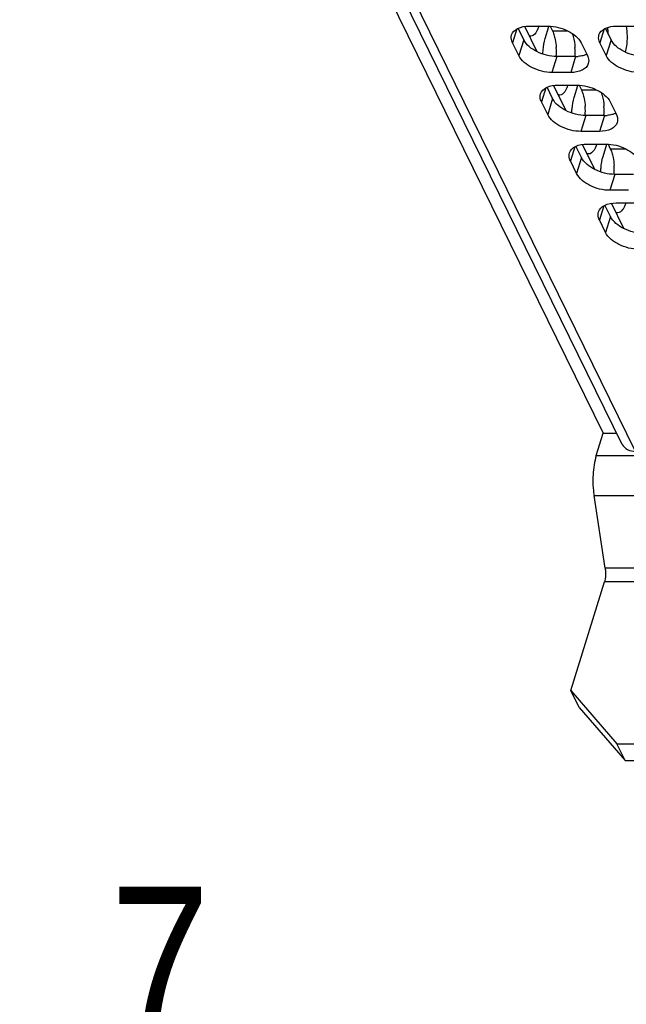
# Model space of a CAD drawing. Header units: millimetres. Extents: x 0 to 420, y 0 to 297.
# Tile 91 of 180: x 135 to 149, y 122 to 144. Entities that reach past the tile are written whole.
import ezdxf

# ---------------------------------------------------------------- set-up
doc = ezdxf.new("R2010")
doc.units = ezdxf.units.MM
doc.header["$LTSCALE"] = 23.1
doc.layers.get('0').update_dxf_attribs({"linetype": 'CONTINUOUS'})
doc.layers.add('ASSI', color=7, linetype='CONTINUOUS')
doc.styles.get("Standard").update_dxf_attribs({"font": 'txt', "width": 0.85})
doc.dimstyles.new('DIMSTYLE_4', dxfattribs={"dimtxt": 3.5, "dimasz": 3.5, "dimexe": 0.18, "dimexo": 0.0625, "dimgap": 0.09, "dimtad": 1, "dimdec": 4, "dimlfac": 2, "dimdsep": 46, "dimtxsty": 'STANDARD', "dimblk": '_FILLED', "dimblk1": '_FILLED', "dimblk2": '_FILLED', "dimcen": 0.09, "dimadec": 0, "dimazin": 0, "dimtp": 0.2, "dimtm": 0.2, "dimtfac": 1, "dimtdec": 4, "dimtofl": 0, "dimtmove": 0, "dimatfit": 3, "dimldrblk": '_FILLED', "dimfxl": 1, "dimtolj": 1, "dimarcsym": 0})

# ---------------------------------------------------------------- blocks, each defined once
blk = doc.blocks.new('_FILLED')
at = {"color": 0, "linetype": 'BYBLOCK'}
blk.add_solid([(0, 0), (-1, 0.1429), (-1, -0.1429)], dxfattribs=at)
blk = doc.blocks.new('*D5')
at = {"color": 2, "linetype": 'CONTINUOUS'}
for p, q in [((127.481, 133.51), (127.481, 119.662)), ((130.981, 122.552), (130.981, 119.662)), ((127.481, 120.662), (122.481, 120.662)), ((122.481, 120.662), (129.231, 120.662)), ((139.856, 120.662), (129.231, 120.662)), ((130.981, 120.662), (139.856, 120.662))]:
    blk.add_line(p, q, dxfattribs=at)
at = {"color": 2, "linetype": 'CONTINUOUS', "xscale": 3.5, "yscale": 3.5, "zscale": 3.5}
blk.add_blockref('_FILLED', (127.481, 120.662), dxfattribs=at)
at = {"color": 2, "linetype": 'CONTINUOUS', "xscale": 3.5, "yscale": 3.5, "zscale": 3.5, "rotation": 180}
blk.add_blockref('_FILLED', (130.981, 120.662), dxfattribs=at)
at = {"color": 2, "linetype": 'CONTINUOUS', "insert": (137.106, 125.037), "char_height": 3.5, "width": 2.75, "attachment_point": 1, "line_spacing_factor": 0.9}
blk.add_mtext('7', dxfattribs=at)

msp = doc.modelspace()

# ---------------------------------------------------------------- linework, layer by layer
at = {"color": 7, "linetype": 'CONTINUOUS'}
msp.add_line((148.021259, 135.08005), (148.325178, 135.08005), dxfattribs=at)
at = {"layer": 'ASSI', "color": 7, "linetype": 'CONTINUOUS'}
for p, q in [((131.686267, 168.367264), (148.021259, 135.08005)), ((148.445526, 134.834806), (132.110534, 168.12202)), ((146.261589, 143.797751), (146.137893, 144.049816)), ((146.558275, 143.531906), (146.283994, 144.090831)), ((146.385001, 144.097944), (146.799479, 144.097944)), ((146.73827, 143.824271), (146.820805, 144.091354)), ((146.848173, 144.096133), (146.898256, 143.994074)), ((148.195817, 143.797751), (148.072121, 144.049816)), ((148.31923, 144.097944), (148.733707, 144.097944)), ((146.152659, 143.445254), (146.01539, 143.724978)), ((147.535141, 143.724978), (147.672409, 143.445254)), ((148.086887, 143.445254), (147.949618, 143.724978)), ((147.411728, 143.424785), (146.99725, 143.424785)), ((147.302798, 143.072288), (146.888321, 143.072288)), ((146.902177, 142.49237), (146.778481, 142.744435)), ((147.198863, 142.226525), (146.924582, 142.78545)), ((147.025589, 142.792563), (147.440067, 142.792563)), ((147.378858, 142.518891), (147.461393, 142.785973)), ((147.488761, 142.790752), (147.538844, 142.688693)), ((146.793247, 142.139873), (146.655978, 142.419597)), ((148.175729, 142.419597), (148.312997, 142.139873)), ((148.052316, 142.119404), (147.637838, 142.119404)), ((147.943386, 141.766907), (147.528908, 141.766907)), ((147.542764, 141.186989), (147.419069, 141.439054)), ((147.839451, 140.921144), (147.56517, 141.480069)), ((147.666177, 141.487182), (148.080655, 141.487182)), ((148.019446, 141.21351), (148.101981, 141.480592)), ((148.129349, 141.485371), (148.179432, 141.383312)), ((147.433835, 140.834492), (147.296566, 141.114216)), ((148.692904, 140.814023), (148.278426, 140.814023)), ((148.583974, 140.461526), (148.169496, 140.461526)), ((148.183352, 139.881608), (148.059657, 140.133673)), ((148.480039, 139.615763), (148.205758, 140.174688)), ((148.306765, 140.181801), (148.721243, 140.181801)), ((148.074423, 139.529111), (147.937154, 139.808835)), ((147.870122, 134.590972), (148.021259, 135.08005)), ((148.066646, 132.089909), (147.818719, 133.700705)), ((147.303855, 129.380205), (148.049512, 131.793153)), ((147.303855, 129.380205), (148.322347, 128.205215)), ((147.48688, 129.007239), (147.303855, 129.380205)), ((148.322347, 128.205215), (165.454081, 128.205215)), ((148.505372, 127.832249), (148.322347, 128.205215))]:
    msp.add_line(p, q, dxfattribs=at)
at = {"layer": 'ASSI', "color": 9, "linetype": 'CONTINUOUS'}
for p, q in [((148.740576, 134.680553), (132.405584, 167.967767)), ((146.111436, 144.035783), (146.01539, 143.724978)), ((146.898256, 143.994074), (147.232042, 143.994074)), ((148.045664, 144.035783), (147.949618, 143.724978)), ((146.261589, 143.797751), (146.152659, 143.445254)), ((148.195817, 143.797751), (148.086887, 143.445254)), ((146.99725, 143.424785), (146.888321, 143.072288)), ((147.411728, 143.424785), (147.302798, 143.072288)), ((146.752024, 142.730402), (146.655978, 142.419597)), ((147.538844, 142.688693), (147.872629, 142.688693)), ((146.902177, 142.49237), (146.793247, 142.139873)), ((147.637838, 142.119404), (147.528908, 141.766907)), ((148.052316, 142.119404), (147.943386, 141.766907)), ((147.392612, 141.425021), (147.296566, 141.114216)), ((148.179432, 141.383312), (148.513217, 141.383312)), ((147.542764, 141.186989), (147.433835, 140.834492)), ((148.278426, 140.814023), (148.169496, 140.461526)), ((148.0332, 140.11964), (147.937154, 139.808835)), ((148.183352, 139.881608), (148.074423, 139.529111)), ((147.870122, 134.590972), (187.383639, 134.590972)), ((147.818719, 133.700705), (187.332236, 133.700705)), ((187.580163, 132.089909), (148.066646, 132.089909)), ((187.563029, 131.793153), (148.049512, 131.793153))]:
    msp.add_line(p, q, dxfattribs=at)
at = {"layer": 'ASSI', "color": 3, "linetype": 'CONTINUOUS'}
for p, q in [((147.48688, 129.007239), (148.505372, 127.832249)), ((148.505372, 127.832249), (165.637106, 127.832249))]:
    msp.add_line(p, q, dxfattribs=at)
at = {"layer": 'ASSI', "color": 7, "linetype": 'CONTINUOUS'}
for centre, radius, start, end in [((146.7793, 143.878833), 1.355595, 6.1769504, 8.0697827), ((146.66279, 143.866822), 1.472721, 2.2107187, 6.1538222), ((145.461113, 143.524004), 1.525564, 356.2868814, 3.7588087), ((145.875674, 143.524005), 1.52548, 356.2669142, 3.7589886), ((147.41218, 144.195209), 0.770424, 269.9663934, 274.2651484), ((147.487078, 143.841819), 0.407276, 292.495016, 294.9920115), ((146.101701, 142.218623), 1.525564, 356.2868814, 3.7588087), ((146.516262, 142.218624), 1.52548, 356.2669142, 3.7589886), ((148.052768, 142.889828), 0.770424, 269.9663934, 274.2651484), ((148.127666, 142.536438), 0.407276, 292.495016, 294.9920115), ((146.742289, 140.913242), 1.525564, 356.2868814, 3.7588087)]:
    msp.add_arc(centre, radius, start, end, dxfattribs=at)
for points, knots in [([(145.994793, 143.90219), (146.014034, 143.964383), (146.141032, 144.080087), (146.297462, 144.097944), (146.385001, 144.097944)], [0, 0, 0, 0, 0.426499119, 1, 1, 1, 1]), ([(146.562062, 144.00466), (146.552624, 143.985654), (146.521562, 143.929794), (146.46235, 143.876967), (146.417873, 143.876971)], [0, 0, 0, 0, 0.323007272, 1, 1, 1, 1]), ([(146.601001, 144.103996), (146.598212, 144.094968), (146.587126, 144.061157), (146.573687, 144.02807), (146.562062, 144.00466)], [0, 0, 0, 0, 0.26552803, 1, 1, 1, 1]), ([(146.799479, 144.097944), (146.952013, 144.097944), (147.233126, 144.026877), (147.477439, 143.842561), (147.535141, 143.724978)], [0, 0, 0, 0, 0.538015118, 1, 1, 1, 1]), ([(146.898256, 143.994074), (146.903196, 143.984008), (146.923305, 143.939304), (146.938247, 143.892395), (146.947706, 143.855818)], [0, 0, 0, 0, 0.228866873, 1, 1, 1, 1]), ([(147.338148, 143.933852), (147.346303, 143.911451), (147.377505, 143.810676), (147.392529, 143.705381), (147.397872, 143.624015)], [0, 0, 0, 0, 0.226217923, 1, 1, 1, 1]), ([(147.929021, 143.90219), (147.948262, 143.964383), (148.07526, 144.080087), (148.23169, 144.097944), (148.31923, 144.097944)], [0, 0, 0, 0, 0.426499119, 1, 1, 1, 1]), ([(148.531481, 144.098226), (148.555489, 143.95307), (148.557278, 143.756419), (148.520579, 143.567151), (148.50882, 143.523274)], [0, 0, 0, 0, 0.764088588, 1, 1, 1, 1]), ([(146.01539, 143.724978), (146.008124, 143.739784), (145.985286, 143.795415), (145.98186, 143.860388), (145.994793, 143.90219)], [0, 0, 0, 0, 0.273735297, 1, 1, 1, 1]), ([(146.99725, 143.424785), (146.844717, 143.424785), (146.563604, 143.495852), (146.31929, 143.680168), (146.261589, 143.797751)], [0, 0, 0, 0, 0.538015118, 1, 1, 1, 1]), ([(146.687873, 143.477877), (146.688407, 143.508957), (146.694041, 143.625646), (146.71294, 143.742303), (146.73827, 143.824271)], [0, 0, 0, 0, 0.265958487, 1, 1, 1, 1]), ([(146.947706, 143.855818), (146.952334, 143.83792), (146.969761, 143.761614), (146.979479, 143.683642), (146.983395, 143.624015)], [0, 0, 0, 0, 0.236280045, 1, 1, 1, 1]), ([(147.949618, 143.724978), (147.942353, 143.739784), (147.919514, 143.795415), (147.916088, 143.860388), (147.929021, 143.90219)], [0, 0, 0, 0, 0.273735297, 1, 1, 1, 1]), ([(148.931478, 143.424785), (148.778945, 143.424785), (148.497832, 143.495852), (148.253518, 143.680168), (148.195817, 143.797751)], [0, 0, 0, 0, 0.538015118, 1, 1, 1, 1]), ([(146.888321, 143.072288), (146.735787, 143.072288), (146.454674, 143.143355), (146.21036, 143.32767), (146.152659, 143.445254)], [0, 0, 0, 0, 0.538015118, 1, 1, 1, 1]), ([(147.672409, 143.445254), (147.679675, 143.430448), (147.702513, 143.374817), (147.705939, 143.309844), (147.693007, 143.268042)], [0, 0, 0, 0, 0.273735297, 1, 1, 1, 1]), ([(148.822549, 143.072288), (148.670015, 143.072288), (148.388902, 143.143355), (148.144588, 143.32767), (148.086887, 143.445254)], [0, 0, 0, 0, 0.538015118, 1, 1, 1, 1]), ([(147.693007, 143.268042), (147.673766, 143.205849), (147.546767, 143.090144), (147.390338, 143.072288), (147.302798, 143.072288)], [0, 0, 0, 0, 0.426499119, 1, 1, 1, 1]), ([(146.635381, 142.596809), (146.654622, 142.659002), (146.78162, 142.774706), (146.93805, 142.792563), (147.025589, 142.792563)], [0, 0, 0, 0, 0.426499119, 1, 1, 1, 1]), ([(147.20265, 142.699279), (147.193212, 142.680273), (147.16215, 142.624413), (147.102938, 142.571587), (147.058461, 142.57159)], [0, 0, 0, 0, 0.323007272, 1, 1, 1, 1]), ([(147.241589, 142.798615), (147.2388, 142.789587), (147.227714, 142.755776), (147.214275, 142.722689), (147.20265, 142.699279)], [0, 0, 0, 0, 0.26552803, 1, 1, 1, 1]), ([(147.440067, 142.792563), (147.5926, 142.792563), (147.873713, 142.721496), (148.118027, 142.53718), (148.175729, 142.419597)], [0, 0, 0, 0, 0.538015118, 1, 1, 1, 1]), ([(147.538844, 142.688693), (147.543784, 142.678627), (147.563893, 142.633923), (147.578835, 142.587014), (147.588294, 142.550437)], [0, 0, 0, 0, 0.228866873, 1, 1, 1, 1]), ([(147.978736, 142.628471), (147.98689, 142.60607), (148.018093, 142.505295), (148.033117, 142.4), (148.03846, 142.318634)], [0, 0, 0, 0, 0.226217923, 1, 1, 1, 1]), ([(146.655978, 142.419597), (146.648712, 142.434403), (146.625874, 142.490034), (146.622448, 142.555007), (146.635381, 142.596809)], [0, 0, 0, 0, 0.273735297, 1, 1, 1, 1]), ([(147.637838, 142.119404), (147.485305, 142.119404), (147.204192, 142.190471), (146.959878, 142.374787), (146.902177, 142.49237)], [0, 0, 0, 0, 0.538015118, 1, 1, 1, 1]), ([(147.328461, 142.172496), (147.328995, 142.203576), (147.334629, 142.320265), (147.353528, 142.436922), (147.378858, 142.518891)], [0, 0, 0, 0, 0.265958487, 1, 1, 1, 1]), ([(147.588294, 142.550437), (147.592922, 142.532539), (147.610348, 142.456234), (147.620067, 142.378261), (147.623983, 142.318634)], [0, 0, 0, 0, 0.236280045, 1, 1, 1, 1]), ([(147.528908, 141.766907), (147.376375, 141.766907), (147.095262, 141.837974), (146.850948, 142.022289), (146.793247, 142.139873)], [0, 0, 0, 0, 0.538015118, 1, 1, 1, 1]), ([(148.312997, 142.139873), (148.320263, 142.125067), (148.343101, 142.069436), (148.346527, 142.004463), (148.333595, 141.962661)], [0, 0, 0, 0, 0.273735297, 1, 1, 1, 1]), ([(148.333595, 141.962661), (148.314354, 141.900468), (148.187355, 141.784763), (148.030926, 141.766907), (147.943386, 141.766907)], [0, 0, 0, 0, 0.426499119, 1, 1, 1, 1]), ([(147.275968, 141.291428), (147.29521, 141.353621), (147.422208, 141.469326), (147.578638, 141.487182), (147.666177, 141.487182)], [0, 0, 0, 0, 0.426499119, 1, 1, 1, 1]), ([(147.843238, 141.393899), (147.8338, 141.374892), (147.802737, 141.319032), (147.743526, 141.266206), (147.699049, 141.266209)], [0, 0, 0, 0, 0.323007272, 1, 1, 1, 1]), ([(147.882177, 141.493234), (147.879387, 141.484206), (147.868302, 141.450395), (147.854863, 141.417308), (147.843238, 141.393899)], [0, 0, 0, 0, 0.26552803, 1, 1, 1, 1]), ([(148.080655, 141.487182), (148.233188, 141.487182), (148.514301, 141.416115), (148.758615, 141.2318), (148.816316, 141.114216)], [0, 0, 0, 0, 0.538015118, 1, 1, 1, 1]), ([(148.179432, 141.383312), (148.184372, 141.373246), (148.204481, 141.328542), (148.219423, 141.281633), (148.228882, 141.245056)], [0, 0, 0, 0, 0.228866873, 1, 1, 1, 1]), ([(147.296566, 141.114216), (147.2893, 141.129022), (147.266462, 141.184653), (147.263036, 141.249626), (147.275968, 141.291428)], [0, 0, 0, 0, 0.273735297, 1, 1, 1, 1]), ([(148.278426, 140.814023), (148.125893, 140.814023), (147.84478, 140.88509), (147.600466, 141.069406), (147.542764, 141.186989)], [0, 0, 0, 0, 0.538015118, 1, 1, 1, 1]), ([(147.969049, 140.867115), (147.969583, 140.898195), (147.975217, 141.014884), (147.994116, 141.131541), (148.019446, 141.21351)], [0, 0, 0, 0, 0.265958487, 1, 1, 1, 1]), ([(148.228882, 141.245056), (148.23351, 141.227158), (148.250936, 141.150853), (148.260655, 141.07288), (148.26457, 141.013253)], [0, 0, 0, 0, 0.236280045, 1, 1, 1, 1]), ([(148.169496, 140.461526), (148.016963, 140.461526), (147.73585, 140.532593), (147.491536, 140.716909), (147.433835, 140.834492)], [0, 0, 0, 0, 0.538015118, 1, 1, 1, 1]), ([(147.916556, 139.986047), (147.935797, 140.04824), (148.062796, 140.163945), (148.219225, 140.181801), (148.306765, 140.181801)], [0, 0, 0, 0, 0.426499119, 1, 1, 1, 1]), ([(148.483826, 140.088518), (148.474388, 140.069511), (148.443325, 140.013651), (148.384114, 139.960825), (148.339637, 139.960828)], [0, 0, 0, 0, 0.323007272, 1, 1, 1, 1]), ([(148.522765, 140.187853), (148.519975, 140.178825), (148.50889, 140.145014), (148.49545, 140.111927), (148.483826, 140.088518)], [0, 0, 0, 0, 0.26552803, 1, 1, 1, 1]), ([(147.937154, 139.808835), (147.929888, 139.823641), (147.90705, 139.879273), (147.903624, 139.944245), (147.916556, 139.986047)], [0, 0, 0, 0, 0.273735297, 1, 1, 1, 1]), ([(148.919014, 139.508642), (148.76648, 139.508642), (148.485367, 139.579709), (148.241054, 139.764025), (148.183352, 139.881608)], [0, 0, 0, 0, 0.538015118, 1, 1, 1, 1]), ([(148.810084, 139.156145), (148.657551, 139.156145), (148.376438, 139.227212), (148.132124, 139.411528), (148.074423, 139.529111)], [0, 0, 0, 0, 0.538015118, 1, 1, 1, 1]), ([(148.445189, 134.835397), (148.468629, 134.787148), (148.559702, 134.701615), (148.678536, 134.680553), (148.740576, 134.680553)], [0, 0, 0, 0, 0.463700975, 1, 1, 1, 1]), ([(147.870122, 134.590972), (147.827461, 134.452919), (147.783481, 134.154012), (147.795226, 133.85334), (147.818719, 133.700705)], [0, 0, 0, 0, 0.483377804, 1, 1, 1, 1]), ([(148.066646, 132.089909), (148.070515, 132.064775), (148.079653, 131.965774), (148.071379, 131.863913), (148.049512, 131.793153)], [0, 0, 0, 0, 0.255596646, 1, 1, 1, 1])]:
    msp.add_open_spline(points, degree=3, knots=knots, dxfattribs=at)
for points in [[(146.417873, 143.876971), (146.407075, 143.876971), (146.396149, 143.879001), (146.385974, 143.882615)], [(147.573544, 143.443039), (147.539453, 143.434673), (147.504481, 143.42955), (147.469478, 143.426918)], [(147.642903, 143.465531), (147.62045, 143.456226), (147.597149, 143.448831), (147.573544, 143.443039)], [(147.058461, 142.57159), (147.047663, 142.571591), (147.036737, 142.57362), (147.026562, 142.577234)], [(148.214132, 142.137658), (148.180041, 142.129292), (148.145069, 142.124169), (148.110066, 142.121537)], [(148.283491, 142.16015), (148.261038, 142.150845), (148.237737, 142.143451), (148.214132, 142.137658)], [(147.699049, 141.266209), (147.688251, 141.26621), (147.677325, 141.268239), (147.66715, 141.271853)], [(148.339637, 139.960828), (148.328839, 139.960829), (148.317913, 139.962858), (148.307738, 139.966472)]]:
    msp.add_open_spline(points, degree=3, dxfattribs=at)

# ---------------------------------------------------------------- dimensions: what is measured, and where the dimension line sits
at = {"color": 2, "linetype": 'CONTINUOUS'}
dim = msp.add_linear_dim(base=(127.4813, 120.662012), p1=(130.9813, 122.552334), p2=(127.4813, 133.509736), angle=180, dimstyle='DIMSTYLE_4', dxfattribs=at)
dim.commit()
dim.dimension.update_dxf_attribs({"geometry": '*D5', "text_midpoint": (138.481342, 123.287012), "dimtype": 160})

doc.saveas('drawing.dxf')
